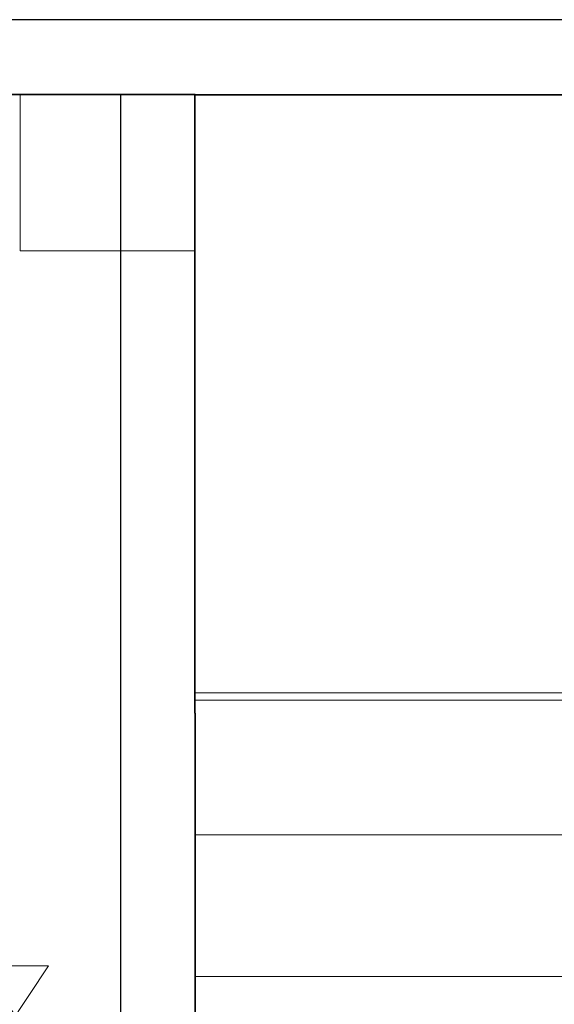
# Model space of a CAD drawing. Header units: metres. Extents: x 391.1 to 427.5, y 12.8 to 28.4.
# Tile 180 of 203: x 410.5 to 411.5, y 26.3 to 28.2. Entities that reach past the tile are written whole.
import ezdxf

# ---------------------------------------------------------------- set-up
doc = ezdxf.new("R2010")
doc.units = ezdxf.units.M
doc.layers.add('01_SUELOS', color=7, linetype='Continuous', lineweight=25, true_color=0x007f00)
for name, color, linetype, lineweight in [('A-COLS-____-MCUT', 7, 'Continuous', 18), ('A-COLS-____-OTLN', 7, 'Continuous', 18), ('A-DETL-GENF-OTLN', 7, 'Continuous', 18), ('A-WALL-____-MCUT', 7, 'Continuous', 25), ('A-WALL-____-OTLN', 7, 'Continuous', 25), ('S-STRS-____-OTLN', 7, 'Continuous', 18)]:
    doc.layers.add(name, color=color, linetype=linetype, lineweight=lineweight)

# ---------------------------------------------------------------- blocks, each defined once
blk = doc.blocks.new('Family - Pilar PA-152198-02_FON_P0A')
at = {"layer": 'A-COLS-____-MCUT', "color": 253, "true_color": 0xaaaaaa}
for p, q in [((0.3513, 0.3143), (0, 0.3143)), ((0, 0.3143), (0, 0)), ((0.3513, 0), (0.3513, 0.3143)), ((0, 0), (0.3513, 0))]:
    blk.add_line(p, q, dxfattribs=at)
at = {"layer": 'A-COLS-____-OTLN', "color": 253, "true_color": 0xaaaaaa}
for p, q in [((0.3513, 0.3143), (0, 0.3143)), ((0, 0.3143), (0, 0)), ((0.3513, 0), (0.3513, 0.3143)), ((0, 0), (0.3513, 0))]:
    blk.add_line(p, q, dxfattribs=at)
blk = doc.blocks.new('Family - Evans PA-152339-02_FON_P0A')
at = {"layer": 'A-WALL-____-MCUT', "color": 253, "true_color": 0xaaaaaa}
for p, q in [((10.1711, 0.15), (0, 0.15)), ((0, 0), (10.1711, 0))]:
    blk.add_line(p, q, dxfattribs=at)
at = {"layer": 'A-WALL-____-OTLN', "color": 253, "true_color": 0xaaaaaa}
for p, q in [((10.1711, 0.15), (0, 0.15)), ((0, 0), (10.1711, 0))]:
    blk.add_line(p, q, dxfattribs=at)
at = {"layer": 'A-WALL-____-OTLN', "color": 253, "lineweight": 18, "true_color": 0xaaaaaa}
blk.add_line((0, 0), (10.1711, 0), dxfattribs=at)
blk = doc.blocks.new('Family - LONDR55-XX_ZZ-ARQ-CAA-M3D-Londres55-152374-02_FON_P0A')
at = {"layer": '01_SUELOS', "color": 9, "true_color": 0xaad4aa}
for p, q in [((9.4683, 2.1544), (1.8984, 2.1544)), ((1.8984, 2.1544), (9.4683, 2.1544)), ((9.4683, 0.9117), (9.4683, 2.1544)), ((9.4683, 2.1544), (9.4683, 0.9117)), ((9.4687, 0.9117), (9.4683, 0.9117)), ((9.4683, 0.9117), (9.4687, 0.9117)), ((9.469, 0.0234), (9.4687, 0.9117)), ((9.4687, 0.9117), (9.469, 0.0234))]:
    blk.add_line(p, q, dxfattribs=at)
blk = doc.blocks.new('Family - Evans PA-152642-02_FON_P0A')
at = {"layer": 'A-WALL-____-MCUT', "color": 253, "true_color": 0xaaaaaa}
for p, q in [((2.131, 0.15), (0, 0.15)), ((2.131, 0), (2.131, 0.15)), ((0, 0), (2.131, 0))]:
    blk.add_line(p, q, dxfattribs=at)
at = {"layer": 'A-WALL-____-OTLN', "color": 253, "true_color": 0xaaaaaa}
for p, q in [((2.131, 0.15), (0, 0.15)), ((2.131, 0), (2.131, 0.15)), ((0, 0), (2.131, 0))]:
    blk.add_line(p, q, dxfattribs=at)
at = {"layer": 'A-WALL-____-OTLN', "color": 253, "lineweight": 18, "true_color": 0xaaaaaa}
blk.add_line((0, 0), (2.131, 0), dxfattribs=at)
blk = doc.blocks.new('Family - Peldaño final-155690-02_FON_P0A')
at = {"layer": 'S-STRS-____-OTLN', "color": 253, "true_color": 0xaaaaaa}
for p, q in [((1.2498, 2.0879), (0, 2.0879)), ((0, 2.0879), (1.2498, 2.0879)), ((0, 2.0879), (0, 0.8879)), ((0, 0.8879), (0, 2.0879)), ((1.2498, 2.0879), (0, 2.0879)), ((0, 2.0879), (1.2498, 2.0879)), ((0, 2.0879), (0, 0.8879)), ((0, 0.8879), (0, 2.0879)), ((0, 0.8879), (1.2498, 0.8879)), ((1.2498, 0.8879), (0, 0.8879)), ((1.2498, 0.8879), (0, 0.8879)), ((0, 0.8879), (1.2498, 0.8879)), ((0, 0.8879), (0, 0.6029)), ((0, 0.6029), (0, 0.8879)), ((0, 0.8879), (1.2498, 0.8879)), ((1.2498, 0.8879), (0, 0.8879)), ((0, 0.8879), (0, 0.8731)), ((0, 0.6029), (0, 0.8879)), ((0, 0.8879), (1.2498, 0.8879)), ((1.2498, 0.8879), (0, 0.8879)), ((0, 0.8731), (0, 0.0998)), ((1.2498, 0.8731), (0, 0.8731)), ((0, 0.6029), (1.2498, 0.6029)), ((1.2498, 0.6029), (0, 0.6029)), ((1.2498, 0.6029), (0, 0.6029)), ((0, 0.6029), (1.2498, 0.6029)), ((0, 0.6029), (0, 0.3179)), ((0, 0.3179), (0, 0.6029)), ((0, 0.3179), (0, 0.6029)), ((1.2498, 0.6029), (0, 0.6029)), ((1.2498, 0.6029), (0, 0.6029)), ((1.2498, 0.3179), (0, 0.3179)), ((0, 0.3179), (1.2498, 0.3179)), ((0, 0.3179), (0, 0.0329)), ((0, 0.0329), (0, 0.3179)), ((0, 0.3179), (1.2498, 0.3179)), ((1.2498, 0.3179), (0, 0.3179)), ((0, 0.3179), (0, 0.0329)), ((1.2498, 0.3179), (0, 0.3179)), ((1.2498, 0.3179), (0, 0.3179))]:
    blk.add_line(p, q, dxfattribs=at)
blk = doc.blocks.new('LONDR55-XX_ZZ-ARQ-CAA-M3D-Londres55_ifc-1-02_FON_P0A')
at = {"layer": '01_SUELOS', "color": 253, "lineweight": 18, "true_color": 0xaaaaaa}
blk.add_blockref('Family - LONDR55-XX_ZZ-ARQ-CAA-M3D-Londres55-152374-02_FON_P0A', (401.3587, 25.9257), dxfattribs=at)
at = {"layer": 'A-COLS-____-OTLN', "color": 253, "lineweight": 18, "true_color": 0xaaaaaa}
blk.add_blockref('Family - Pilar PA-152198-02_FON_P0A', (410.4758, 27.7658), dxfattribs=at)
at = {"layer": 'A-WALL-____-OTLN', "color": 253, "lineweight": 18, "true_color": 0xaaaaaa}
for name, p, rotation in [('Family - Evans PA-152339-02_FON_P0A', (415.9469, 28.2301), 180), ('Family - Evans PA-152642-02_FON_P0A', (410.8271, 25.9491), 90)]:
    blk.add_blockref(name, p, dxfattribs=dict(at, rotation=rotation))
at = {"layer": 'S-STRS-____-OTLN', "color": 253, "lineweight": 18, "true_color": 0xaaaaaa}
blk.add_blockref('Family - Peldaño final-155690-02_FON_P0A', (410.8272, 25.9903), dxfattribs=at)
blk = doc.blocks.new('ZYR_15_01_01 Vàlvula Tall - Vàlvula FON-959597-02_FON_P0A')
at = {"layer": 'A-DETL-GENF-OTLN', "color": 5, "true_color": 0x0000fa}
for p, q in [((402.6391, 26.3297), (402.7724, 26.3297)), ((402.6391, 26.1297), (402.7724, 26.3297)), ((402.7724, 26.1297), (402.6391, 26.3297)), ((402.6391, 26.1297), (402.7724, 26.1297))]:
    blk.add_line(p, q, dxfattribs=at)

msp = doc.modelspace()

# ---------------------------------------------------------------- block references
at = {"lineweight": 5}
msp.add_blockref('LONDR55-XX_ZZ-ARQ-CAA-M3D-Londres55_ifc-1-02_FON_P0A', (0, 0), dxfattribs=at)
at = {"layer": 'A-DETL-GENF-OTLN', "color": 5, "true_color": 0x0000fa}
msp.add_blockref('ZYR_15_01_01 Vàlvula Tall - Vàlvula FON-959597-02_FON_P0A', (7.76, 0), dxfattribs=at)

doc.saveas('drawing.dxf')
